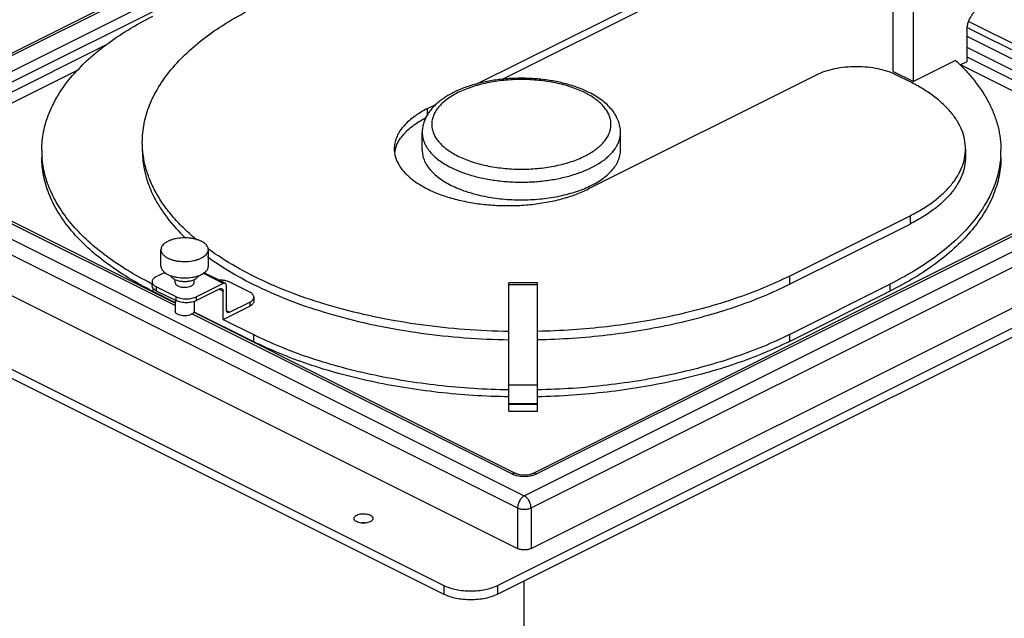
# Model space of a CAD drawing. Header units: inches. Extents: x 0 to 16, y 0 to 10.
# Tile 40 of 42: x 11.7 to 14.3, y 7.3 to 8.8. Entities that reach past the tile are written whole.
import ezdxf

# ---------------------------------------------------------------- set-up
doc = ezdxf.new("R2010")
doc.units = ezdxf.units.IN
doc.header["$LTSCALE"] = 0.935
doc.header["$MEASUREMENT"] = 0
doc.layers.get('0').update_dxf_attribs({"linetype": 'CONTINUOUS'})
doc.layers.add('02___PRT_ALL_AXES', color=7, linetype='CONTINUOUS')

msp = doc.modelspace()

# ---------------------------------------------------------------- linework, layer by layer
at = {"color": 7, "linetype": 'Continuous'}
for p, q in [((12.9877, 9.4168), (11.1506, 8.4983)), ((12.9993, 9.4161), (11.1623, 8.4975)), ((11.2771, 8.514), (12.9665, 9.3587)), ((11.2935, 8.4933), (12.9829, 9.338)), ((13.9727, 8.698), (13.9727, 8.9361)), ((14.0257, 8.6715), (14.0257, 8.9096)), ((12.8724, 8.6645), (13.3451, 8.9008)), ((12.9417, 8.6775), (13.3451, 8.8792)), ((14.1671, 8.8071), (14.1671, 8.724)), ((14.1678, 8.8139), (14.5175, 8.6391)), ((14.5175, 8.6573), (14.1716, 8.8302)), ((14.1671, 8.7912), (14.7216, 8.514)), ((11.3086, 8.4749), (11.9028, 8.772)), ((14.1671, 8.7623), (14.7051, 8.4933)), ((14.1671, 8.7364), (14.6901, 8.4749)), ((11.3345, 8.459), (11.8255, 8.7044)), ((14.1373, 8.7272), (14.0257, 8.6715)), ((14.1671, 8.724), (14.1486, 8.7147)), ((14.1506, 8.7157), (14.6642, 8.4589)), ((13.7694, 8.6887), (13.1683, 8.3882)), ((13.9727, 8.698), (14.0257, 8.6715)), ((14.0169, 8.671), (13.9815, 8.6887)), ((12.7441, 8.6003), (12.7681, 8.6123)), ((12.7441, 8.5829), (12.7441, 8.6003)), ((11.1623, 8.4975), (12.9993, 7.579)), ((12.9993, 7.579), (14.8364, 8.4975)), ((14.1633, 8.4942), (14.1633, 8.4726)), ((12.0783, 8.0805), (11.2771, 8.4811)), ((12.0783, 8.0871), (11.2887, 8.4818)), ((12.9286, 7.3423), (15.1914, 8.4737)), ((14.7099, 8.4818), (13.0206, 7.6371)), ((14.7216, 8.4811), (13.0322, 7.6364)), ((11.1439, 8.4658), (12.9817, 7.5469)), ((12.9286, 7.3189), (15.1914, 8.4503)), ((13.017, 7.5469), (14.8548, 8.4658)), ((11.1439, 8.3584), (12.9817, 7.4396)), ((13.017, 7.4396), (14.8548, 8.3584)), ((13.6987, 8.1584), (14.0169, 8.3175)), ((14.0169, 8.3175), (14.0169, 8.2958)), ((13.6987, 8.1367), (14.0169, 8.2958)), ((10.9487, 8.2616), (12.7872, 7.3423)), ((10.9487, 8.2382), (12.7872, 7.3189)), ((12.0285, 8.157), (12.0509, 8.1682)), ((12.2049, 8.1392), (12.1519, 8.1657)), ((12.2103, 8.1395), (12.1545, 8.1674)), ((13.6987, 8.1584), (13.6987, 8.1367)), ((12.0173, 8.1436), (12.0173, 8.1332)), ((12.2049, 8.1392), (12.1345, 8.104)), ((12.2134, 8.0689), (12.2134, 8.133)), ((12.2749, 8.1162), (12.2226, 8.1423)), ((12.9588, 7.8019), (12.9588, 8.1403)), ((13.0338, 8.1403), (12.9588, 8.1403)), ((13.0338, 8.1355), (12.9588, 8.1355)), ((13.0338, 7.8019), (13.0338, 8.1403)), ((13.6987, 8.0041), (13.9638, 8.1367)), ((13.9638, 8.1367), (13.9638, 8.1185)), ((12.0193, 8.128), (12.0193, 8.1185)), ((12.0193, 8.1185), (12.0783, 8.089)), ((12.0285, 8.1302), (12.0285, 8.1198)), ((12.0808, 8.104), (12.0285, 8.1302)), ((12.0285, 8.1198), (12.0808, 8.0936)), ((12.1964, 8.1245), (12.1345, 8.0936)), ((12.1945, 8.1236), (12.2049, 8.1184)), ((12.2049, 8.0439), (12.2049, 8.1184)), ((13.6987, 7.9859), (13.9638, 8.1185)), ((12.0808, 8.0936), (12.0808, 8.104)), ((12.1345, 8.0936), (12.1345, 8.104)), ((12.2049, 8.0439), (12.2749, 8.0789)), ((12.2219, 8.0628), (12.2749, 8.0893)), ((12.2749, 8.0893), (12.2749, 8.0789)), ((12.286, 8.1027), (12.286, 8.0923)), ((12.9665, 7.6364), (12.1225, 8.0584)), ((12.9781, 7.6371), (12.1267, 8.0629)), ((12.1275, 8.0644), (12.2845, 7.9859)), ((12.2219, 8.0628), (12.2138, 8.0668)), ((12.2049, 8.0439), (12.2845, 8.0041)), ((12.2845, 8.0041), (12.2845, 7.9859)), ((13.6987, 8.0041), (13.6987, 7.9859)), ((13.0338, 7.871), (12.9588, 7.871)), ((13.0338, 7.8218), (12.9588, 7.8218)), ((12.9588, 7.8209), (13.0338, 7.8209)), ((12.9588, 7.8019), (13.0338, 7.8019)), ((12.9817, 7.5469), (12.9817, 7.4396)), ((13.017, 7.5469), (13.017, 7.4396)), ((12.9993, 5.4627), (12.9993, 7.3543)), ((12.7872, 7.3423), (12.7872, 7.3189)), ((12.9286, 7.3423), (12.9286, 7.3189))]:
    msp.add_line(p, q, dxfattribs=at)
msp.add_lwpolyline([(13.0206, 7.6371), (13.0194, 7.6366), (13.0127, 7.6343), (13.0042, 7.6329), (12.9951, 7.6329), (12.9865, 7.6342), (12.9796, 7.6364), (12.9781, 7.6371)], dxfattribs=at)
for centre, radius, start, end in [((13.0602, 8.445), 0.2206, 60.9671, 63.4625), ((11.9771, 8.4903), 0.2507, 180.0024, 184.1437), ((12.7348, 8.4721), 0.0786, 164.212, 171.7078), ((14.006, 8.4903), 0.2507, 355.8569, 359.9964), ((12.4561, 9.0104), 0.9769, 243.1235, 243.2991), ((12.1957, 8.0723), 0.0756, 85.4945, 91.3491), ((12.4561, 8.9921), 0.9767, 242.8857, 243.4354)]:
    msp.add_arc(centre, radius, start, end, dxfattribs=at)
for points, knots in [([(11.9916, 8.5119), (11.9916, 8.5201), (11.9924, 8.5365), (11.996, 8.5611), (12.0021, 8.5856), (12.0135, 8.6183), (12.034, 8.6588), (12.0676, 8.7052), (12.1099, 8.7496), (12.1607, 8.7916), (12.2194, 8.8309), (12.262, 8.8543), (12.2845, 8.8655)], [0, 0, 0, 0, 0.050902, 0.10217, 0.154157, 0.207196, 0.317516, 0.435244, 0.561771, 0.697915, 0.844047, 1, 1, 1, 1]), ([(14.1671, 8.8071), (14.1671, 8.8101), (14.1676, 8.8161), (14.1697, 8.8252), (14.1729, 8.8343), (14.1773, 8.843), (14.1826, 8.851), (14.1887, 8.8581), (14.1953, 8.8639), (14.2001, 8.8669), (14.2025, 8.8681)], [0, 0, 0, 0, 0.11974, 0.246832, 0.378458, 0.511666, 0.64324, 0.770101, 0.88971, 1, 1, 1, 1]), ([(11.7264, 8.4903), (11.7264, 8.4985), (11.7272, 8.5149), (11.7308, 8.5395), (11.7369, 8.5639), (11.7483, 8.5967), (11.7688, 8.6372), (11.8024, 8.6836), (11.8448, 8.7279), (11.8955, 8.7699), (11.9542, 8.8092), (11.9968, 8.8326), (12.0193, 8.8438)], [0, 0, 0, 0, 0.050902, 0.10217, 0.154157, 0.207196, 0.317516, 0.435244, 0.561771, 0.697915, 0.844047, 1, 1, 1, 1]), ([(13.9815, 8.6887), (13.9742, 8.6924), (13.9582, 8.6988), (13.9324, 8.7056), (13.9045, 8.7097), (13.8754, 8.7111), (13.8464, 8.7097), (13.8185, 8.7056), (13.7927, 8.6988), (13.7767, 8.6924), (13.7694, 8.6887)], [0, 0, 0, 0, 0.112518, 0.235473, 0.365812, 0.5, 0.634188, 0.764527, 0.887482, 1, 1, 1, 1]), ([(14.1373, 8.7272), (14.1468, 8.7184), (14.1648, 8.7004), (14.189, 8.672), (14.2097, 8.6428), (14.2267, 8.6131), (14.2401, 8.5828), (14.2497, 8.5522), (14.2554, 8.5213), (14.2567, 8.5006), (14.2567, 8.4903)], [0, 0, 0, 0, 0.142823, 0.279296, 0.409781, 0.534884, 0.655425, 0.772372, 0.886827, 1, 1, 1, 1]), ([(13.17, 8.643), (13.1606, 8.6477), (13.1406, 8.6562), (13.1086, 8.6662), (13.0744, 8.6737), (13.0385, 8.6785), (13.0016, 8.6806), (12.9645, 8.68), (12.928, 8.6766), (12.8928, 8.6706), (12.8595, 8.662), (12.8289, 8.6509), (12.8013, 8.6374), (12.781, 8.6241), (12.7669, 8.6122), (12.7576, 8.603), (12.7495, 8.5931), (12.7427, 8.5828), (12.7372, 8.5719), (12.7331, 8.5606), (12.7306, 8.5489), (12.7301, 8.541), (12.7301, 8.537)], [0, 0, 0, 0, 0.061944, 0.127777, 0.196788, 0.268195, 0.340983, 0.414068, 0.486353, 0.556784, 0.624423, 0.688524, 0.748615, 0.804584, 0.831133, 0.856815, 0.881752, 0.906102, 0.92996, 0.953429, 0.976691, 1, 1, 1, 1]), ([(13.1588, 8.6423), (13.1532, 8.6451), (13.1414, 8.6504), (13.116, 8.6598), (13.0814, 8.6689), (13.0373, 8.6755), (12.9916, 8.6777), (12.9458, 8.6755), (12.9086, 8.6699), (12.8803, 8.6632), (12.8604, 8.6573), (12.8417, 8.6504), (12.8245, 8.6427), (12.8089, 8.6341), (12.7951, 8.6248), (12.7831, 8.6149), (12.773, 8.6044), (12.7651, 8.5934), (12.7593, 8.5821), (12.7558, 8.5705), (12.7547, 8.5587), (12.7558, 8.5469), (12.7593, 8.5353), (12.7651, 8.5239), (12.773, 8.513), (12.7831, 8.5025), (12.7951, 8.4925), (12.8089, 8.4833), (12.819, 8.4777), (12.8243, 8.4751)], [0, 0, 0, 0, 0.032961, 0.067703, 0.141627, 0.220005, 0.300692, 0.381379, 0.459757, 0.497414, 0.533713, 0.56844, 0.601418, 0.632509, 0.661633, 0.688773, 0.713995, 0.737462, 0.759454, 0.780367, 0.800709, 0.821052, 0.841965, 0.863957, 0.887423, 0.912642, 0.939786, 0.968926, 1, 1, 1, 1]), ([(14.1633, 8.4942), (14.1633, 8.5024), (14.1616, 8.5191), (14.1543, 8.5437), (14.1421, 8.5677), (14.1253, 8.5909), (14.1041, 8.6131), (14.0787, 8.6341), (14.0494, 8.6537), (14.0281, 8.6654), (14.0169, 8.671)], [0, 0, 0, 0, 0.102073, 0.207011, 0.317357, 0.435115, 0.561666, 0.697843, 0.844024, 1, 1, 1, 1]), ([(12.8243, 8.4751), (12.8299, 8.4723), (12.8414, 8.4671), (12.8663, 8.4578), (12.9003, 8.4488), (12.9435, 8.4422), (12.9885, 8.4397), (13.0336, 8.4416), (13.0771, 8.4477), (13.1115, 8.4562), (13.1369, 8.4651), (13.1541, 8.4726), (13.1699, 8.4808), (13.1841, 8.4897), (13.1965, 8.4993), (13.207, 8.5094), (13.2155, 8.5201), (13.2219, 8.5311), (13.2262, 8.5424), (13.2282, 8.554), (13.228, 8.5656), (13.2256, 8.5771), (13.2209, 8.5884), (13.214, 8.5993), (13.2052, 8.6099), (13.1943, 8.6199), (13.1816, 8.6294), (13.1722, 8.6351), (13.1673, 8.6378)], [0, 0, 0, 0, 0.032951, 0.067657, 0.14146, 0.21971, 0.300342, 0.381126, 0.459825, 0.534341, 0.56947, 0.60292, 0.634544, 0.664251, 0.692003, 0.71784, 0.741884, 0.764367, 0.785633, 0.806137, 0.826411, 0.847019, 0.868483, 0.891238, 0.915602, 0.941789, 0.969921, 1, 1, 1, 1]), ([(13.2531, 8.537), (13.2531, 8.5424), (13.252, 8.5533), (13.2474, 8.569), (13.24, 8.5839), (13.2266, 8.6029), (13.2086, 8.6195), (13.1876, 8.6336), (13.176, 8.64), (13.17, 8.643)], [0, 0, 0, 0, 0.114214, 0.228641, 0.345366, 0.465524, 0.719866, 0.856688, 1, 1, 1, 1]), ([(12.7441, 8.6003), (12.7373, 8.5969), (12.7245, 8.5899), (12.7069, 8.5781), (12.6917, 8.5655), (12.679, 8.5522), (12.6689, 8.5383), (12.6616, 8.5239), (12.6572, 8.5092), (12.6562, 8.4992), (12.6562, 8.4942)], [0, 0, 0, 0, 0.155926, 0.302148, 0.438349, 0.56489, 0.682636, 0.792989, 0.897928, 1, 1, 1, 1]), ([(12.6591, 8.4935), (12.6603, 8.4975), (12.6631, 8.5054), (12.6692, 8.5169), (12.6771, 8.528), (12.6903, 8.5428), (12.7111, 8.5602), (12.7302, 8.5715), (12.7406, 8.5769)], [0, 0, 0, 0, 0.103118, 0.210835, 0.324329, 0.444496, 0.706839, 1, 1, 1, 1]), ([(12.7301, 8.537), (12.7301, 8.5327), (12.7309, 8.524), (12.7348, 8.5112), (12.7412, 8.4986), (12.7499, 8.4865), (12.761, 8.4749), (12.7743, 8.4639), (12.7896, 8.4536), (12.8008, 8.4475), (12.8066, 8.4446)], [0, 0, 0, 0, 0.102072, 0.207011, 0.317364, 0.43511, 0.561651, 0.697852, 0.844074, 1, 1, 1, 1]), ([(12.8066, 8.4446), (12.8161, 8.4398), (12.8363, 8.4312), (12.8688, 8.4211), (12.9038, 8.4134), (12.9408, 8.4083), (12.9788, 8.406), (13.0171, 8.4064), (13.0548, 8.4097), (13.0912, 8.4156), (13.1255, 8.4242), (13.1569, 8.4351), (13.1848, 8.4482), (13.2052, 8.4611), (13.219, 8.4723), (13.2306, 8.4834), (13.2401, 8.4954), (13.2468, 8.5082), (13.2504, 8.5177), (13.2526, 8.5273), (13.2531, 8.5338), (13.2531, 8.537)], [0, 0, 0, 0, 0.062582, 0.129862, 0.200929, 0.27478, 0.350255, 0.42614, 0.501205, 0.574254, 0.644165, 0.709956, 0.77084, 0.8263, 0.851955, 0.876245, 0.920965, 0.941722, 0.961642, 0.980973, 1, 1, 1, 1]), ([(12.1362, 8.2529), (12.1247, 8.2624), (12.103, 8.2817), (12.0738, 8.3124), (12.0487, 8.3441), (12.028, 8.3767), (12.0118, 8.4098), (12.0002, 8.4436), (11.9931, 8.4776), (11.9916, 8.5006), (11.9916, 8.5119)], [0, 0, 0, 0, 0.145454, 0.283679, 0.415108, 0.540368, 0.660317, 0.776025, 0.888775, 1, 1, 1, 1]), ([(12.6562, 8.4942), (12.6562, 8.4906), (12.6568, 8.4831), (12.6592, 8.472), (12.6633, 8.4611), (12.6711, 8.4465), (12.682, 8.4327), (12.6952, 8.42), (12.7112, 8.4071), (12.7345, 8.3924), (12.7665, 8.3773), (12.8026, 8.3648), (12.8419, 8.355), (12.8836, 8.3481), (12.9269, 8.3444), (12.9709, 8.3439), (13.0145, 8.3465), (13.0568, 8.3524), (13.0971, 8.3612), (13.1343, 8.3729), (13.1575, 8.3827), (13.1683, 8.3882)], [0, 0, 0, 0, 0.019027, 0.038358, 0.058278, 0.079035, 0.123755, 0.148045, 0.1737, 0.22916, 0.290044, 0.355835, 0.425746, 0.498795, 0.57386, 0.649745, 0.72522, 0.799071, 0.870138, 0.937418, 1, 1, 1, 1]), ([(14.0169, 8.3175), (14.0281, 8.3231), (14.0494, 8.3348), (14.0787, 8.3544), (14.1041, 8.3754), (14.1253, 8.3976), (14.1421, 8.4208), (14.1543, 8.4448), (14.1616, 8.4693), (14.1633, 8.486), (14.1633, 8.4942)], [0, 0, 0, 0, 0.155976, 0.302157, 0.438334, 0.564885, 0.682643, 0.792989, 0.897927, 1, 1, 1, 1]), ([(12.0109, 8.1228), (11.9891, 8.1339), (11.9476, 8.1572), (11.8906, 8.1962), (11.8412, 8.2378), (11.8001, 8.2816), (11.7676, 8.3274), (11.7476, 8.3673), (11.7366, 8.3996), (11.7307, 8.4236), (11.7272, 8.4478), (11.7264, 8.464), (11.7264, 8.4721)], [0, 0, 0, 0, 0.155537, 0.301312, 0.43722, 0.563663, 0.681466, 0.792018, 0.845223, 0.897402, 0.948879, 1, 1, 1, 1]), ([(12.0145, 8.1391), (11.9934, 8.1498), (11.9532, 8.172), (11.8977, 8.2091), (11.8492, 8.2487), (11.8082, 8.2904), (11.775, 8.3339), (11.7539, 8.3719), (11.7415, 8.4027), (11.7344, 8.4257), (11.7295, 8.4489), (11.7276, 8.4644), (11.727, 8.4722)], [0, 0, 0, 0, 0.154547, 0.299862, 0.435787, 0.56263, 0.68106, 0.792216, 0.845609, 0.897847, 0.94921, 1, 1, 1, 1]), ([(11.9916, 8.4903), (11.9916, 8.4802), (11.9928, 8.46), (11.9983, 8.4298), (12.0074, 8.3999), (12.0201, 8.3704), (12.0363, 8.3413), (12.0632, 8.3024), (12.0876, 8.2756), (12.1054, 8.2586)], [0, 0, 0, 0, 0.113654, 0.228532, 0.345799, 0.466522, 0.59163, 0.721895, 1, 1, 1, 1]), ([(14.2561, 8.4722), (14.2555, 8.4643), (14.2536, 8.4486), (14.2486, 8.4253), (14.2414, 8.4021), (14.2288, 8.371), (14.2073, 8.3327), (14.1736, 8.2888), (14.1319, 8.2468), (14.0826, 8.207), (14.0261, 8.1697), (13.9853, 8.1474), (13.9638, 8.1367)], [0, 0, 0, 0, 0.050667, 0.101914, 0.154046, 0.207348, 0.318378, 0.436769, 0.563659, 0.699713, 0.845224, 1, 1, 1, 1]), ([(14.2567, 8.4721), (14.2567, 8.4639), (14.2559, 8.4474), (14.2523, 8.4229), (14.2462, 8.3984), (14.2348, 8.3657), (14.2143, 8.3251), (14.1807, 8.2788), (14.1384, 8.2344), (14.0876, 8.1924), (14.0289, 8.1531), (13.9863, 8.1297), (13.9638, 8.1185)], [0, 0, 0, 0, 0.050902, 0.102169, 0.154157, 0.207196, 0.317516, 0.435244, 0.561772, 0.697915, 0.844047, 1, 1, 1, 1]), ([(14.1633, 8.4726), (14.1633, 8.4644), (14.1616, 8.4477), (14.1543, 8.4231), (14.1421, 8.3991), (14.1253, 8.3759), (14.1041, 8.3538), (14.0787, 8.3328), (14.0494, 8.3131), (14.0281, 8.3014), (14.0169, 8.2958)], [0, 0, 0, 0, 0.102073, 0.207011, 0.317357, 0.435115, 0.561666, 0.697843, 0.844024, 1, 1, 1, 1]), ([(12.1639, 8.2097), (12.1868, 8.1927), (12.2368, 8.1605), (12.3191, 8.1187), (12.4105, 8.0819), (12.51, 8.0508), (12.616, 8.0256), (12.7272, 8.0069), (12.842, 7.9947), (12.9196, 7.9912), (12.9587, 7.9905)], [0, 0, 0, 0, 0.102277, 0.212677, 0.330685, 0.4555, 0.586093, 0.721269, 0.859706, 1, 1, 1, 1]), ([(12.9587, 8.0122), (12.9198, 8.0128), (12.8424, 8.0164), (12.728, 8.0284), (12.6172, 8.047), (12.5115, 8.072), (12.4123, 8.1029), (12.321, 8.1394), (12.2388, 8.181), (12.1889, 8.213), (12.1659, 8.2298)], [0, 0, 0, 0, 0.140183, 0.278523, 0.413627, 0.544184, 0.669004, 0.787068, 0.897572, 1, 1, 1, 1]), ([(12.0285, 8.157), (12.0268, 8.1562), (12.0238, 8.1544), (12.0202, 8.1512), (12.0182, 8.148), (12.0175, 8.1455), (12.0174, 8.1442), (12.0174, 8.1436)], [0, 0, 0, 0, 0.302007, 0.565018, 0.792713, 0.897775, 1, 1, 1, 1]), ([(13.6987, 8.1584), (13.6762, 8.1471), (13.6292, 8.1258), (13.5551, 8.098), (13.4761, 8.0737), (13.393, 8.0532), (13.3065, 8.0366), (13.2173, 8.0241), (13.1261, 8.0157), (13.0647, 8.013), (13.0339, 8.0124)], [0, 0, 0, 0, 0.109954, 0.225504, 0.346057, 0.471023, 0.599693, 0.731294, 0.865013, 1, 1, 1, 1]), ([(12.0174, 8.1436), (12.0174, 8.1428), (12.0175, 8.1413), (12.0183, 8.1391), (12.0197, 8.1369), (12.0208, 8.1356), (12.0215, 8.135)], [0, 0, 0, 0, 0.229125, 0.467322, 0.722401, 1, 1, 1, 1]), ([(12.0226, 8.1236), (12.0218, 8.1243), (12.0203, 8.1257), (12.0186, 8.1281), (12.0176, 8.1306), (12.0174, 8.1323), (12.0174, 8.1332)], [0, 0, 0, 0, 0.282893, 0.539234, 0.775205, 1, 1, 1, 1]), ([(12.0215, 8.135), (12.0224, 8.134), (12.0247, 8.1322), (12.0271, 8.1308), (12.0285, 8.1302)], [0, 0, 0, 0, 0.473359, 1, 1, 1, 1]), ([(12.213, 8.1458), (12.2121, 8.1461), (12.2083, 8.1469), (12.2045, 8.1474), (12.2017, 8.1477)], [0, 0, 0, 0, 0.242711, 1, 1, 1, 1]), ([(12.2103, 8.1395), (12.2099, 8.1397), (12.2091, 8.14), (12.2077, 8.14), (12.2063, 8.1398), (12.2054, 8.1394), (12.2049, 8.1392)], [0, 0, 0, 0, 0.227058, 0.464909, 0.721564, 1, 1, 1, 1]), ([(12.2134, 8.133), (12.2134, 8.1337), (12.2133, 8.1351), (12.2127, 8.137), (12.2117, 8.1386), (12.2108, 8.1393), (12.2103, 8.1395)], [0, 0, 0, 0, 0.289282, 0.549709, 0.782969, 1, 1, 1, 1]), ([(12.2226, 8.1423), (12.2211, 8.1431), (12.218, 8.1444), (12.2147, 8.1454), (12.213, 8.1458)], [0, 0, 0, 0, 0.480565, 1, 1, 1, 1]), ([(13.0339, 7.9907), (13.0647, 7.9914), (13.1261, 7.9941), (13.2173, 8.0024), (13.3065, 8.015), (13.393, 8.0316), (13.4761, 8.0521), (13.5551, 8.0763), (13.6292, 8.1042), (13.6762, 8.1255), (13.6987, 8.1367)], [0, 0, 0, 0, 0.134987, 0.268706, 0.400307, 0.528977, 0.653943, 0.774496, 0.890046, 1, 1, 1, 1]), ([(12.0285, 8.1198), (12.0279, 8.12), (12.0258, 8.1211), (12.0239, 8.1225), (12.0226, 8.1236)], [0, 0, 0, 0, 0.265789, 1, 1, 1, 1]), ([(12.1964, 8.1245), (12.1969, 8.1248), (12.1978, 8.1251), (12.1992, 8.1254), (12.2006, 8.1253), (12.2014, 8.1251), (12.2018, 8.1249)], [0, 0, 0, 0, 0.278436, 0.535091, 0.772942, 1, 1, 1, 1]), ([(12.2018, 8.1249), (12.2023, 8.1246), (12.2032, 8.1239), (12.2042, 8.1224), (12.2048, 8.1205), (12.2049, 8.1191), (12.2049, 8.1184)], [0, 0, 0, 0, 0.217031, 0.450291, 0.710718, 1, 1, 1, 1]), ([(12.286, 8.1027), (12.286, 8.1034), (12.2859, 8.1046), (12.2851, 8.1072), (12.2832, 8.1103), (12.2795, 8.1136), (12.2766, 8.1153), (12.2749, 8.1162)], [0, 0, 0, 0, 0.102225, 0.207287, 0.434982, 0.697993, 1, 1, 1, 1]), ([(12.0808, 8.104), (12.0827, 8.1031), (12.0867, 8.1014), (12.0932, 8.0997), (12.1003, 8.0987), (12.1077, 8.0983), (12.115, 8.0987), (12.1221, 8.0997), (12.1286, 8.1014), (12.1327, 8.1031), (12.1345, 8.104)], [0, 0, 0, 0, 0.112447, 0.235493, 0.365821, 0.5, 0.634179, 0.764507, 0.887553, 1, 1, 1, 1]), ([(12.1345, 8.0936), (12.1327, 8.0927), (12.1286, 8.091), (12.1221, 8.0893), (12.115, 8.0883), (12.1077, 8.0879), (12.1003, 8.0883), (12.0932, 8.0893), (12.0867, 8.091), (12.0827, 8.0927), (12.0808, 8.0936)], [0, 0, 0, 0, 0.112447, 0.235493, 0.365821, 0.5, 0.634179, 0.764507, 0.887553, 1, 1, 1, 1]), ([(12.2749, 8.0893), (12.2766, 8.0901), (12.2795, 8.0919), (12.2832, 8.0952), (12.2851, 8.0983), (12.2859, 8.1008), (12.286, 8.1021), (12.286, 8.1027)], [0, 0, 0, 0, 0.302007, 0.565018, 0.792713, 0.897775, 1, 1, 1, 1]), ([(12.286, 8.0923), (12.286, 8.0917), (12.2859, 8.0904), (12.2851, 8.0879), (12.2832, 8.0848), (12.2795, 8.0815), (12.2766, 8.0797), (12.2749, 8.0789)], [0, 0, 0, 0, 0.102225, 0.207287, 0.434982, 0.697993, 1, 1, 1, 1]), ([(12.2165, 8.0624), (12.216, 8.0627), (12.2151, 8.0634), (12.2141, 8.0649), (12.2135, 8.0668), (12.2134, 8.0682), (12.2134, 8.0689)], [0, 0, 0, 0, 0.217031, 0.450291, 0.710718, 1, 1, 1, 1]), ([(12.2219, 8.0628), (12.2214, 8.0626), (12.2205, 8.0622), (12.2191, 8.0619), (12.2177, 8.062), (12.2169, 8.0623), (12.2165, 8.0624)], [0, 0, 0, 0, 0.278436, 0.535091, 0.772942, 1, 1, 1, 1]), ([(12.9587, 7.858), (12.9275, 7.8585), (12.8652, 7.8609), (12.7728, 7.869), (12.6823, 7.8814), (12.5944, 7.898), (12.5101, 7.9186), (12.43, 7.9431), (12.3549, 7.9712), (12.3072, 7.9927), (12.2845, 8.0041)], [0, 0, 0, 0, 0.134921, 0.268637, 0.400277, 0.529001, 0.654017, 0.774595, 0.890124, 1, 1, 1, 1]), ([(13.6987, 8.0041), (13.6762, 7.9929), (13.6292, 7.9716), (13.5551, 7.9438), (13.4761, 7.9195), (13.393, 7.899), (13.3065, 7.8824), (13.2173, 7.8699), (13.1261, 7.8615), (13.0647, 7.8588), (13.0339, 7.8581)], [0, 0, 0, 0, 0.109954, 0.225504, 0.346057, 0.471023, 0.599693, 0.731294, 0.865013, 1, 1, 1, 1]), ([(12.9587, 7.8398), (12.9275, 7.8403), (12.8652, 7.8428), (12.7728, 7.8509), (12.6823, 7.8632), (12.5944, 7.8798), (12.5101, 7.9004), (12.43, 7.9249), (12.3549, 7.953), (12.3072, 7.9746), (12.2845, 7.9859)], [0, 0, 0, 0, 0.134921, 0.268637, 0.400276, 0.529001, 0.654017, 0.774595, 0.890124, 1, 1, 1, 1]), ([(13.6987, 7.9859), (13.6762, 7.9747), (13.6292, 7.9534), (13.5551, 7.9256), (13.4761, 7.9013), (13.393, 7.8808), (13.3065, 7.8642), (13.2173, 7.8517), (13.1261, 7.8433), (13.0647, 7.8406), (13.0339, 7.8399)], [0, 0, 0, 0, 0.109954, 0.225504, 0.346057, 0.471023, 0.599693, 0.731294, 0.865013, 1, 1, 1, 1]), ([(12.9781, 7.6371), (12.9773, 7.6376), (12.9755, 7.6382), (12.9726, 7.6383), (12.9695, 7.6377), (12.9675, 7.6369), (12.9665, 7.6364)], [0, 0, 0, 0, 0.227066, 0.464749, 0.721372, 1, 1, 1, 1]), ([(13.0322, 7.6364), (13.0312, 7.6369), (13.0292, 7.6377), (13.0261, 7.6383), (13.0232, 7.6382), (13.0214, 7.6376), (13.0206, 7.6371)], [0, 0, 0, 0, 0.278627, 0.53525, 0.772934, 1, 1, 1, 1]), ([(12.9791, 7.6317), (12.978, 7.632), (12.9737, 7.6333), (12.9694, 7.6349), (12.9665, 7.6364)], [0, 0, 0, 0, 0.264179, 1, 1, 1, 1]), ([(13.0193, 7.6317), (13.0128, 7.63), (12.9992, 7.6284), (12.9857, 7.63), (12.9791, 7.6317)], [0, 0, 0, 0, 0.500263, 1, 1, 1, 1]), ([(13.0322, 7.6364), (13.0313, 7.6359), (13.0271, 7.634), (13.0227, 7.6325), (13.0193, 7.6317)], [0, 0, 0, 0, 0.235326, 1, 1, 1, 1]), ([(12.9993, 7.579), (12.9981, 7.5783), (12.9957, 7.5767), (12.9924, 7.5736), (12.9894, 7.5699), (12.9858, 7.5643), (12.9827, 7.5566), (12.9817, 7.5501), (12.9817, 7.5469)], [0, 0, 0, 0, 0.108796, 0.227645, 0.354345, 0.486224, 0.75216, 1, 1, 1, 1]), ([(13.017, 7.5469), (13.017, 7.5501), (13.016, 7.5566), (13.0128, 7.5643), (13.0093, 7.5699), (13.0062, 7.5736), (13.003, 7.5767), (13.0005, 7.5783), (12.9993, 7.579)], [0, 0, 0, 0, 0.247845, 0.513781, 0.645661, 0.772354, 0.891203, 1, 1, 1, 1]), ([(12.9817, 7.5469), (12.9829, 7.5463), (12.9855, 7.5453), (12.9914, 7.5437), (12.9993, 7.543), (13.0073, 7.5437), (13.0131, 7.5453), (13.0158, 7.5463), (13.017, 7.5469)], [0, 0, 0, 0, 0.112407, 0.235622, 0.5, 0.764378, 0.887593, 1, 1, 1, 1]), ([(13.017, 7.4396), (13.0158, 7.4389), (13.0131, 7.4379), (13.0073, 7.4363), (12.9993, 7.4356), (12.9914, 7.4363), (12.9855, 7.4379), (12.9829, 7.4389), (12.9817, 7.4396)], [0, 0, 0, 0, 0.112407, 0.235622, 0.5, 0.764378, 0.887593, 1, 1, 1, 1]), ([(12.7872, 7.3423), (12.7921, 7.3399), (12.8027, 7.3356), (12.8199, 7.3311), (12.8386, 7.3283), (12.8579, 7.3274), (12.8773, 7.3283), (12.8959, 7.3311), (12.9131, 7.3356), (12.9237, 7.3399), (12.9286, 7.3423)], [0, 0, 0, 0, 0.112496, 0.235485, 0.365809, 0.5, 0.634191, 0.764515, 0.887504, 1, 1, 1, 1]), ([(12.9286, 7.3189), (12.9237, 7.3165), (12.9131, 7.3122), (12.8959, 7.3077), (12.8773, 7.3049), (12.8579, 7.304), (12.8386, 7.3049), (12.8199, 7.3077), (12.8027, 7.3122), (12.7921, 7.3165), (12.7872, 7.3189)], [0, 0, 0, 0, 0.112496, 0.235485, 0.365809, 0.5, 0.634191, 0.764515, 0.887504, 1, 1, 1, 1])]:
    msp.add_open_spline(points, degree=3, knots=knots, dxfattribs=at)
at = {"layer": '02___PRT_ALL_AXES', "color": 7, "linetype": 'Continuous'}
for p, q in [((12.7301, 8.4903), (12.7301, 8.537)), ((13.2531, 8.4903), (13.2531, 8.537)), ((12.0408, 8.1847), (12.0408, 8.228)), ((12.1658, 8.1847), (12.1658, 8.228)), ((12.0591, 8.1626), (12.0644, 8.1602)), ((12.0767, 8.1498), (12.0804, 8.1482)), ((12.0783, 8.1414), (12.0783, 8.1492)), ((12.1283, 8.1414), (12.1283, 8.1494)), ((12.0783, 8.0949), (12.0783, 8.066)), ((12.1283, 8.0913), (12.1283, 8.066))]:
    msp.add_line(p, q, dxfattribs=at)
for points, knots in [([(12.7301, 8.4903), (12.7301, 8.486), (12.7309, 8.4772), (12.7348, 8.4644), (12.7412, 8.4518), (12.7499, 8.4397), (12.761, 8.4281), (12.7743, 8.4171), (12.7896, 8.4069), (12.8008, 8.4007), (12.8066, 8.3978)], [0, 0, 0, 0, 0.102072, 0.207011, 0.317364, 0.43511, 0.561651, 0.697852, 0.844074, 1, 1, 1, 1]), ([(13.1668, 8.3932), (13.1733, 8.3962), (13.1858, 8.4024), (13.2031, 8.413), (13.218, 8.4244), (13.2305, 8.4366), (13.2404, 8.4494), (13.2477, 8.4627), (13.2521, 8.4764), (13.2531, 8.4857), (13.2531, 8.4903)], [0, 0, 0, 0, 0.157754, 0.305347, 0.442517, 0.569466, 0.686929, 0.79632, 0.89975, 1, 1, 1, 1]), ([(12.8066, 8.3978), (12.8127, 8.3948), (12.8252, 8.3891), (12.8523, 8.379), (12.8891, 8.3691), (12.936, 8.3617), (12.9849, 8.3588), (13.034, 8.3605), (13.0816, 8.3667), (13.1261, 8.3772), (13.1539, 8.3874), (13.1668, 8.3932)], [0, 0, 0, 0, 0.054515, 0.111894, 0.233838, 0.363123, 0.49646, 0.630283, 0.760999, 0.885217, 1, 1, 1, 1]), ([(12.1474, 8.2501), (12.1452, 8.2512), (12.1404, 8.2533), (12.1326, 8.2557), (12.1242, 8.2575), (12.1124, 8.2592), (12.0972, 8.2595), (12.0824, 8.2577), (12.0712, 8.255), (12.0637, 8.2523), (12.0571, 8.2492), (12.0514, 8.2456), (12.0468, 8.2416), (12.0434, 8.2373), (12.0412, 8.2327), (12.0408, 8.2295), (12.0408, 8.228)], [0, 0, 0, 0, 0.06254, 0.129904, 0.201043, 0.274908, 0.426224, 0.574295, 0.644235, 0.710056, 0.770967, 0.826448, 0.876375, 0.921111, 0.961725, 1, 1, 1, 1]), ([(12.1658, 8.228), (12.1658, 8.229), (12.1655, 8.2311), (12.1643, 8.2353), (12.161, 8.2404), (12.1551, 8.2458), (12.1502, 8.2487), (12.1474, 8.2501)], [0, 0, 0, 0, 0.102221, 0.207281, 0.434977, 0.697989, 1, 1, 1, 1]), ([(12.0408, 8.228), (12.0408, 8.227), (12.041, 8.2249), (12.0422, 8.2207), (12.0455, 8.2155), (12.0514, 8.2102), (12.0563, 8.2072), (12.0591, 8.2059)], [0, 0, 0, 0, 0.102221, 0.207281, 0.434977, 0.697989, 1, 1, 1, 1]), ([(12.0591, 8.2059), (12.0613, 8.2048), (12.0662, 8.2027), (12.0739, 8.2003), (12.0823, 8.1984), (12.0942, 8.1968), (12.1093, 8.1964), (12.1241, 8.1982), (12.1353, 8.201), (12.1428, 8.2036), (12.1494, 8.2068), (12.1551, 8.2104), (12.1597, 8.2143), (12.1631, 8.2187), (12.1653, 8.2232), (12.1658, 8.2264), (12.1658, 8.228)], [0, 0, 0, 0, 0.06254, 0.129904, 0.201043, 0.274908, 0.426224, 0.574295, 0.644235, 0.710056, 0.770967, 0.826448, 0.876375, 0.921111, 0.961725, 1, 1, 1, 1]), ([(12.0408, 8.1847), (12.0408, 8.1837), (12.041, 8.1816), (12.0422, 8.1774), (12.0455, 8.1722), (12.0514, 8.1669), (12.0563, 8.1639), (12.0591, 8.1626)], [0, 0, 0, 0, 0.102221, 0.207281, 0.434977, 0.697989, 1, 1, 1, 1]), ([(12.1421, 8.1602), (12.1456, 8.1616), (12.1504, 8.1639), (12.1561, 8.1679), (12.1595, 8.1709), (12.1623, 8.1742), (12.1643, 8.1776), (12.1655, 8.1811), (12.1658, 8.1835), (12.1658, 8.1847)], [0, 0, 0, 0, 0.308657, 0.44707, 0.574593, 0.691816, 0.800176, 0.901878, 1, 1, 1, 1]), ([(12.0644, 8.1602), (12.0672, 8.1591), (12.0733, 8.1571), (12.0862, 8.1543), (12.1033, 8.1529), (12.1203, 8.1543), (12.1332, 8.1571), (12.1393, 8.1591), (12.1421, 8.1602)], [0, 0, 0, 0, 0.115992, 0.239649, 0.500068, 0.760533, 0.884124, 1, 1, 1, 1]), ([(12.0663, 8.1597), (12.0668, 8.1586), (12.0681, 8.1562), (12.07, 8.1543), (12.0711, 8.1534)], [0, 0, 0, 0, 0.467458, 1, 1, 1, 1]), ([(12.1248, 8.1477), (12.1267, 8.1483), (12.1302, 8.1498), (12.1348, 8.1527), (12.1383, 8.156), (12.1398, 8.1585), (12.1402, 8.1598)], [0, 0, 0, 0, 0.301066, 0.567846, 0.799114, 1, 1, 1, 1]), ([(12.0711, 8.1534), (12.0715, 8.1531), (12.0733, 8.1517), (12.0752, 8.1505), (12.0767, 8.1498)], [0, 0, 0, 0, 0.235061, 1, 1, 1, 1]), ([(12.0783, 8.1414), (12.0783, 8.1406), (12.0786, 8.1388), (12.0801, 8.1364), (12.0825, 8.1342), (12.0845, 8.1331), (12.0856, 8.1325)], [0, 0, 0, 0, 0.206498, 0.434422, 0.697832, 1, 1, 1, 1]), ([(12.0804, 8.1482), (12.0837, 8.1469), (12.091, 8.145), (12.1024, 8.144), (12.1139, 8.1447), (12.1213, 8.1465), (12.1248, 8.1477)], [0, 0, 0, 0, 0.238757, 0.497436, 0.757571, 1, 1, 1, 1]), ([(12.0856, 8.1325), (12.0875, 8.1316), (12.0917, 8.1301), (12.0985, 8.1289), (12.1057, 8.1288), (12.1126, 8.1296), (12.118, 8.1312), (12.1217, 8.1329), (12.124, 8.1343), (12.1258, 8.1359), (12.1272, 8.1376), (12.1281, 8.1395), (12.1283, 8.1408), (12.1283, 8.1414)], [0, 0, 0, 0, 0.129757, 0.274723, 0.426063, 0.57419, 0.709873, 0.770816, 0.826343, 0.876292, 0.921074, 0.961705, 1, 1, 1, 1]), ([(12.0856, 8.0572), (12.0845, 8.0577), (12.0825, 8.0589), (12.0801, 8.061), (12.0786, 8.0634), (12.0783, 8.0652), (12.0783, 8.066)], [0, 0, 0, 0, 0.301872, 0.565469, 0.793515, 1, 1, 1, 1]), ([(12.1283, 8.066), (12.1283, 8.0654), (12.1281, 8.0641), (12.1272, 8.0623), (12.1258, 8.0606), (12.1233, 8.0583), (12.1189, 8.0561), (12.1127, 8.0543), (12.1057, 8.0534), (12.0985, 8.0536), (12.0917, 8.0548), (12.0875, 8.0563), (12.0856, 8.0572)], [0, 0, 0, 0, 0.038298, 0.078935, 0.123694, 0.173664, 0.289893, 0.425601, 0.573786, 0.725152, 0.870238, 1, 1, 1, 1]), ([(12.5501, 7.5191), (12.5501, 7.5199), (12.5504, 7.5217), (12.552, 7.5241), (12.5544, 7.5262), (12.5563, 7.5274), (12.5574, 7.5279)], [0, 0, 0, 0, 0.206485, 0.434531, 0.698128, 1, 1, 1, 1]), ([(12.5927, 7.5103), (12.5909, 7.5093), (12.5867, 7.5078), (12.5799, 7.5067), (12.5727, 7.5065), (12.5657, 7.5073), (12.5594, 7.5091), (12.5551, 7.5114), (12.5525, 7.5136), (12.5511, 7.5154), (12.5503, 7.5172), (12.5501, 7.5185), (12.5501, 7.5191)], [0, 0, 0, 0, 0.129762, 0.274848, 0.426214, 0.574399, 0.710107, 0.826336, 0.876306, 0.921065, 0.961702, 1, 1, 1, 1]), ([(12.5574, 7.5279), (12.5593, 7.5289), (12.5635, 7.5304), (12.5703, 7.5315), (12.5775, 7.5317), (12.5845, 7.5309), (12.5907, 7.5291), (12.5951, 7.5268), (12.5977, 7.5246), (12.599, 7.5228), (12.5999, 7.521), (12.6001, 7.5197), (12.6001, 7.5191)], [0, 0, 0, 0, 0.129762, 0.274848, 0.426214, 0.574399, 0.710107, 0.826336, 0.876306, 0.921065, 0.961702, 1, 1, 1, 1]), ([(12.5669, 7.5075), (12.5696, 7.508), (12.5751, 7.5084), (12.5806, 7.508), (12.5833, 7.5075)], [0, 0, 0, 0, 0.499961, 1, 1, 1, 1]), ([(12.6001, 7.5191), (12.6001, 7.5183), (12.5997, 7.5165), (12.5982, 7.5141), (12.5958, 7.512), (12.5938, 7.5108), (12.5927, 7.5103)], [0, 0, 0, 0, 0.206485, 0.434531, 0.698128, 1, 1, 1, 1])]:
    msp.add_open_spline(points, degree=3, knots=knots, dxfattribs=at)

doc.saveas('drawing.dxf')
